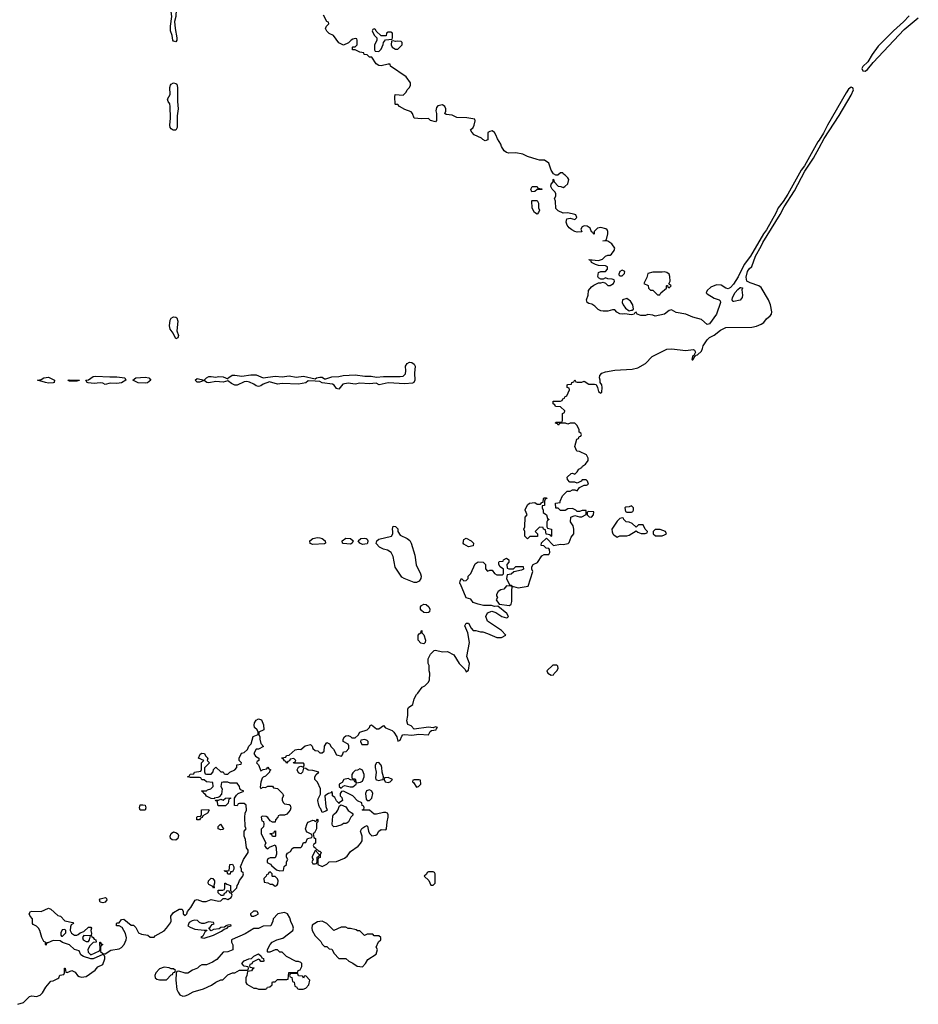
# Model space of a CAD drawing. Header units: inches. Extents: x 2221774 to 2440637, y 201306 to 357559.
# Tile 232 of 245: x 2373227 to 2380840, y 324445 to 332784. Entities that reach past the tile are written whole.
import ezdxf

# ---------------------------------------------------------------- set-up
doc = ezdxf.new("R2010")
doc.units = ezdxf.units.IN
doc.header["$MEASUREMENT"] = 0
for name, color, linetype in [('C3372', 7, 'Continuous'), ('C3373', 7, 'Continuous'), ('C3383', 7, 'Continuous')]:
    doc.layers.add(name, color=color, linetype=linetype)

msp = doc.modelspace()

# ---------------------------------------------------------------- linework, layer by layer
at = {"layer": 'C3372', "color": 5, "elevation": 20}
msp.add_lwpolyline([(2373210, 324444.7), (2373259, 324461), (2373310, 324511), (2373330, 324516), (2373370, 324511), (2373399, 324521), (2373419.3, 324540.7), (2373449.4, 324590.6), (2373490, 324642), (2373510, 324644.7), (2373550, 324662), (2373558, 324670), (2373567.3, 324692.7), (2373602, 324698), (2373606, 324710), (2373606, 324750), (2373612, 324750), (2373618, 324718), (2373630, 324714), (2373670, 324732), (2373698, 324718), (2373718, 324690), (2373730, 324681), (2373750, 324674.8), (2373790, 324678.8), (2373866.6, 324733.4), (2373890, 324762), (2373930, 324782), (2373948.7, 324830), (2373948, 324848), (2373942, 324862), (2373930, 324866), (2373850, 324828.7), (2373830, 324829), (2373768.4, 324848.4), (2373744, 324864), (2373730, 324898), (2373690, 324908), (2373650, 324948.7), (2373590, 324969), (2373570, 324982), (2373510, 324984), (2373466, 324966), (2373454, 324966), (2373450, 324946), (2373446, 324950), (2373446, 324970), (2373430, 324978), (2373415.3, 325010), (2373397.2, 325070), (2373385.2, 325090), (2373370, 325105.2), (2373340.2, 325120.2), (2373335.3, 325130), (2373334, 325170), (2373315.3, 325190), (2373308, 325210), (2373318, 325230), (2373330, 325234), (2373408.9, 325231.1), (2373470, 325258), (2373490, 325251), (2373550, 325198), (2373572, 325190), (2373610, 325151.3), (2373678, 325138), (2373682, 325130), (2373663.5, 325116.5), (2373658, 325102), (2373654.8, 325070), (2373667.1, 325047.1), (2373690, 325031), (2373710, 325031.3), (2373723.1, 325036.9), (2373738, 325050), (2373770, 325062), (2373810, 325098), (2373830, 325098), (2373836, 325090), (2373830.8, 325070), (2373834.4, 325045.6), (2373831.3, 325030), (2373838, 325018), (2373850, 325011.3), (2373856.9, 324996.9), (2373871.3, 324990), (2373874, 324970), (2373850, 324968), (2373821.4, 324938.6), (2373804.7, 324910), (2373806, 324886), (2373830, 324864.7), (2373902, 324898), (2373907.3, 324912.7), (2373906, 324970), (2373910, 324971.3), (2373918, 324958), (2373931.3, 324950), (2373918, 324942), (2373912.7, 324927.3), (2373912.7, 324892.7), (2373930, 324874), (2373950, 324872), (2373998, 324902), (2374070, 324914.8), (2374090, 324926), (2374112.7, 324950), (2374129.5, 324990), (2374131.9, 325008.1), (2374123.7, 325043.7), (2374094.6, 325094.6), (2374070, 325108.7), (2374046, 325110), (2374046, 325130), (2374050, 325134), (2374070, 325134), (2374090, 325162), (2374110, 325164.7), (2374170, 325114), (2374190, 325114), (2374210, 325094), (2374234, 325050), (2374259.6, 325039.6), (2374311.1, 325031.1), (2374332.7, 325012.7), (2374367.3, 325012.7), (2374375.3, 325024.7), (2374450, 325066), (2374471.6, 325088.4), (2374504.7, 325135.3), (2374509, 325150), (2374506, 325190), (2374530, 325221), (2374578, 325250), (2374602, 325250), (2374612, 325230), (2374612, 325210), (2374630, 325198), (2374642, 325210), (2374648, 325230), (2374676.2, 325263.8), (2374714, 325326), (2374730, 325332), (2374775.9, 325315.9), (2374806, 325314), (2374850, 325331), (2374910, 325318), (2374930, 325322), (2374950, 325342), (2374970, 325342), (2374990, 325331.3), (2375018, 325350), (2375026, 325370), (2375022, 325382), (2375006, 325390), (2375002, 325402), (2374990, 325406), (2374978, 325402), (2374974, 325390), (2374958, 325382), (2374952.7, 325367.3), (2374932.7, 325367.3), (2374909.1, 325389.1), (2374908, 325410), (2374947.3, 325412.7), (2374962, 325418), (2374966, 325430), (2374966, 325470), (2374970, 325472), (2374982, 325462), (2375014, 325450), (2375014, 325410), (2375018, 325398), (2375030, 325394), (2375066, 325430), (2375068, 325450), (2375078, 325462), (2375090, 325492), (2375118, 325530), (2375122, 325550), (2375119, 325559), (2375106, 325570), (2375106, 325590), (2375098, 325610), (2375124, 325670), (2375162, 325730), (2375162, 325750), (2375149, 325770), (2375140.4, 325840.4), (2375128.7, 325870), (2375128, 325912), (2375146, 325930), (2375138, 325950), (2375135.3, 326030), (2375136.4, 326063.6), (2375148, 326090), (2375146, 326130), (2375130, 326146), (2375090, 326146), (2375078, 326142), (2375070, 326126), (2375047.3, 326127.3), (2375046, 326190), (2375063.1, 326216.9), (2375078, 326230), (2375126, 326250), (2375101.2, 326261.2), (2375092.9, 326272.9), (2375089, 326290), (2375070, 326318), (2375010, 326318), (2374990, 326326), (2374950, 326326), (2374938, 326322), (2374932.7, 326307.3), (2374932, 326290), (2374942, 326270), (2374935.3, 326224.7), (2374918, 326202), (2374904.7, 326195.3), (2374874, 326190), (2374874, 326186), (2374848.4, 326188.4), (2374810, 326208.7), (2374802, 326222), (2374786, 326230), (2374782, 326242), (2374766, 326250), (2374770, 326254), (2374810, 326254), (2374818, 326262), (2374846, 326270), (2374866, 326290), (2374862, 326322), (2374808.4, 326328.4), (2374790, 326346), (2374770, 326346), (2374762, 326362), (2374750, 326366), (2374670, 326366), (2374648, 326370), (2374662, 326378), (2374670, 326394), (2374702, 326398), (2374708.4, 326411.6), (2374762, 326418), (2374767.3, 326432.7), (2374768, 326490), (2374786, 326510), (2374742, 326530), (2374756.4, 326563.6), (2374769.3, 326570.7), (2374791.3, 326570), (2374802, 326550), (2374822, 326530), (2374814, 326510), (2374834, 326490), (2374792.7, 326447.3), (2374792.7, 326412.7), (2374798, 326398), (2374810, 326394), (2374850, 326394), (2374867.3, 326412.7), (2374870, 326434), (2374890, 326452), (2374930, 326414), (2374950, 326414), (2374958, 326398), (2374970, 326394), (2374990, 326394), (2375006, 326410), (2375048.4, 326431.6), (2375066, 326450), (2375067.3, 326472.7), (2375102, 326478), (2375106, 326490), (2375086, 326510), (2375086, 326530), (2375100.2, 326559.8), (2375110, 326572), (2375130, 326578), (2375158, 326602), (2375168, 326630), (2375188.9, 326651.1), (2375206, 326714), (2375246, 326730), (2375246, 326750), (2375238, 326770), (2375215.3, 326790), (2375213.2, 326810), (2375217.2, 326830), (2375229, 326850), (2375250, 326862.8), (2375274.8, 326854.8), (2375291.1, 326811.1), (2375294, 326770), (2375254, 326750), (2375252, 326730), (2375262, 326710), (2375261, 326690), (2375270, 326654), (2375292, 326628), (2375250, 326606), (2375230, 326606), (2375211.3, 326570), (2375225.4, 326545.4), (2375252, 326530), (2375252, 326510), (2375238, 326502), (2375234, 326490), (2375250, 326474), (2375270, 326422), (2375290, 326434), (2375322, 326438), (2375330, 326454), (2375338, 326438), (2375354, 326430), (2375342, 326418), (2375342, 326410), (2375310, 326378), (2375290, 326368.7), (2375281.4, 326358.6), (2375270, 326326), (2375264.5, 326284.5), (2375270, 326272), (2375290, 326284.7), (2375310, 326282), (2375330, 326292), (2375370, 326292), (2375378, 326278), (2375410, 326272), (2375454, 326230), (2375459.6, 326219.6), (2375462, 326210), (2375452, 326190), (2375452, 326170), (2375462, 326150), (2375470, 326142), (2375510, 326138), (2375518, 326130), (2375524.7, 326110), (2375518, 326090), (2375490, 326055.3), (2375470, 326046), (2375430, 326046), (2375418, 326042), (2375414, 326030), (2375392.7, 326007.3), (2375390, 325986), (2375370, 325986), (2375350, 325998), (2375330, 326026), (2375316.4, 326036.4), (2375282, 326038), (2375274, 326030), (2375278, 325998), (2375292.7, 325992.7), (2375294, 325970), (2375291.6, 325948.4), (2375272.7, 325927.3), (2375272, 325890), (2375312, 325810), (2375302, 325790), (2375303.6, 325783.6), (2375314, 325770), (2375330, 325762), (2375344, 325776), (2375390, 325794), (2375401, 325770), (2375403.6, 325716.4), (2375394, 325690), (2375390, 325686), (2375350, 325686), (2375330, 325678), (2375323.6, 325663.6), (2375324.7, 325644.7), (2375351.3, 325631.3), (2375359.6, 325619.6), (2375403.6, 325583.6), (2375430, 325574), (2375462, 325578), (2375468.4, 325611.6), (2375486, 325630), (2375486, 325650), (2375498, 325670), (2375486, 325690), (2375486, 325710), (2375496.4, 325723.6), (2375520.4, 325739.6), (2375536.4, 325763.6), (2375550, 325774), (2375610, 325774), (2375618, 325782), (2375630, 325814), (2375650, 325814), (2375666, 325850), (2375702, 325858), (2375706, 325870), (2375702, 325882), (2375662, 325902), (2375652.9, 325912.9), (2375649.3, 325930), (2375662.9, 325977.1), (2375670, 325986), (2375710, 326004.7), (2375722, 326002), (2375730, 325994), (2375742, 325998), (2375750, 326012), (2375754, 326010), (2375754, 325990), (2375742, 325978), (2375742, 325930), (2375723.6, 325896.4), (2375714, 325890), (2375718, 325858), (2375732, 325850), (2375731.6, 325808.4), (2375718, 325802), (2375714, 325790), (2375718, 325778), (2375734, 325770), (2375738, 325758), (2375750, 325754), (2375762, 325742), (2375770, 325742), (2375782, 325730), (2375772, 325710), (2375772, 325688), (2375758, 325682), (2375754, 325670), (2375754, 325630), (2375790, 325612), (2375830, 325632), (2375850, 325652), (2375910, 325654.9), (2375977.5, 325682.5), (2376000.9, 325699.1), (2376030, 325738.8), (2376095.1, 325784.9), (2376114.5, 325805.5), (2376129.2, 325830), (2376129.3, 325870), (2376115.3, 325910), (2376125.6, 325934.4), (2376150, 325951.3), (2376170, 325958), (2376174.8, 325954.8), (2376181, 325910), (2376190.8, 325890), (2376210, 325870.8), (2376244, 325876), (2376255.3, 325884.7), (2376270, 325912), (2376290, 325924.7), (2376330, 325922), (2376335.3, 325930), (2376339.3, 325990), (2376349.2, 326030), (2376349, 326050), (2376343.1, 326063.1), (2376329.2, 326069.2), (2376310, 326069.3), (2376250, 326055.3), (2376230, 326055.3), (2376190, 326088), (2376130, 326088), (2376128.4, 326091.6), (2376142, 326098), (2376146, 326110), (2376142, 326122), (2376128.4, 326128.4), (2376126, 326150), (2376090, 326168.7), (2376048, 326210), (2375970, 326248.7), (2375952, 326248), (2375942, 326230), (2375942, 326210), (2375955.3, 326195.3), (2375962, 326170), (2375934, 326150), (2375934, 326146), (2375910, 326168), (2375897.2, 326197.2), (2375878, 326210), (2375878, 326230), (2375870, 326246), (2375863.6, 326236.4), (2375842, 326230), (2375812, 326210), (2375819.6, 326119.6), (2375832, 326090), (2375819.6, 326080.4), (2375788.7, 326068.7), (2375779, 326099), (2375770, 326108), (2375761.2, 326130), (2375754, 326170), (2375755.3, 326184.7), (2375775.3, 326224.7), (2375774, 326270), (2375750, 326326), (2375726, 326350), (2375726, 326370), (2375738, 326390), (2375762, 326410), (2375710, 326425.2), (2375670, 326428.7), (2375650, 326442), (2375630, 326446), (2375622, 326410), (2375610, 326398), (2375600.4, 326400.4), (2375590, 326406), (2375578, 326430), (2375588, 326452), (2375600.4, 326459.6), (2375610, 326462), (2375630, 326454), (2375638, 326470), (2375638, 326478), (2375630, 326486), (2375550, 326486), (2375547.3, 326492.7), (2375562, 326498), (2375566, 326510), (2375550, 326526), (2375518, 326522), (2375512.7, 326507.3), (2375498, 326502), (2375490, 326486), (2375482, 326502), (2375470, 326506), (2375462, 326522), (2375450, 326526), (2375447.3, 326532.7), (2375482, 326538), (2375488.4, 326551.6), (2375510, 326554), (2375561.2, 326598.8), (2375590, 326604.7), (2375610, 326602), (2375645.2, 326634.8), (2375690, 326644.7), (2375704.7, 326630), (2375711.6, 326611.6), (2375730, 326594), (2375751.6, 326591.6), (2375770, 326574), (2375790, 326574), (2375806, 326590), (2375808.4, 326631.6), (2375830, 326662), (2375852, 326650), (2375865.4, 326625.4), (2375885.4, 326605.4), (2375910, 326558), (2375952.9, 326547.1), (2375962, 326558), (2375970, 326582), (2375993.6, 326586.4), (2376015.3, 326610), (2376014.6, 326634.6), (2376008.4, 326648.4), (2375966, 326670), (2375968, 326690), (2375978, 326710), (2375990, 326718), (2376010, 326722), (2376030, 326714), (2376042, 326702), (2376070, 326702), (2376094.6, 326725.4), (2376108.7, 326750), (2376169.6, 326770.4), (2376189.2, 326790), (2376195.3, 326804.7), (2376208.4, 326811.6), (2376250, 326778.8), (2376270, 326778.8), (2376310, 326804.7), (2376325.2, 326785.2), (2376382.8, 326762.8), (2376398, 326750), (2376421, 326710), (2376430, 326674), (2376450, 326682), (2376464.7, 326715.3), (2376474, 326726), (2376488.9, 326731.1), (2376550, 326724), (2376608.7, 326731.3), (2376690, 326726), (2376705.6, 326754.4), (2376716.5, 326763.5), (2376755.3, 326770), (2376758, 326782), (2376766, 326790), (2376750, 326795.3), (2376730, 326786), (2376690, 326792.7), (2376570, 326775.3), (2376543.1, 326803.1), (2376515.3, 326815.3), (2376506.3, 326846.3), (2376515.6, 326890), (2376514.8, 326945.2), (2376520.1, 326959.9), (2376556.6, 326983.4), (2376568.4, 327031.6), (2376588, 327070), (2376600.4, 327079.6), (2376638, 327130), (2376658, 327142), (2376688, 327170), (2376698, 327190), (2376702, 327250), (2376695.3, 327270), (2376694.6, 327314.6), (2376688, 327330), (2376688, 327370), (2376706, 327410), (2376738, 327442), (2376750, 327444.7), (2376810, 327431.3), (2376851.6, 327431.6), (2376904.7, 327404.7), (2376951.3, 327330), (2377001, 327281), (2377010, 327262), (2377030, 327274), (2377037.2, 327330), (2377016, 327390), (2377037.2, 327510), (2377024, 327590), (2376998, 327650), (2377010, 327674), (2377030, 327674), (2377052, 327630), (2377070, 327612), (2377091.1, 327611.1), (2377130, 327598), (2377150, 327598), (2377190, 327586), (2377270, 327551), (2377308.4, 327551.6), (2377346, 327570), (2377309, 327610), (2377189.5, 327689.5), (2377175.1, 327730), (2377190, 327761), (2377225.6, 327774.4), (2377262, 327762), (2377311.3, 327730), (2377350, 327718.8), (2377359.3, 327720.7), (2377368.7, 327730), (2377355.1, 327755.1), (2377278, 327818), (2377250, 327815.3), (2377223.1, 327823.1), (2377156.9, 327823.1), (2377110, 327834), (2377070, 327849), (2377050, 327875.3), (2377010, 327888), (2376962.7, 328002.7), (2376955.3, 328010), (2376958, 328030), (2376970, 328052), (2376990, 328032), (2377010, 328034), (2377026, 328050), (2377026, 328070), (2377050, 328094), (2377084.7, 328175.3), (2377110, 328192), (2377154, 328190), (2377172, 328170), (2377172.7, 328132.7), (2377190, 328114), (2377210, 328122), (2377230, 328122), (2377250, 328094), (2377270, 328082), (2377318, 328082), (2377326, 328090), (2377326, 328130), (2377298, 328150), (2377286, 328170), (2377286, 328190), (2377290, 328194), (2377322, 328198), (2377326, 328210), (2377350, 328222), (2377372, 328210), (2377371.6, 328188.4), (2377354, 328170), (2377358, 328138), (2377370, 328134), (2377410, 328134), (2377430, 328152), (2377492.7, 328152.7), (2377494, 328130), (2377479.6, 328120.4), (2377412, 328108), (2377390, 328088), (2377358, 328082), (2377352, 328050), (2377378, 327998), (2377390, 327994), (2377398, 327982), (2377387.3, 327987.3), (2377350, 327988), (2377330, 327962), (2377303.6, 327956.4), (2377279.6, 327940.4), (2377265.4, 327914.6), (2377265.4, 327905.4), (2377274, 327890), (2377264.7, 327870), (2377290, 327834), (2377376.4, 327823.6), (2377390, 327834), (2377396.4, 327856.4), (2377395.3, 327950), (2377400.4, 327979.6), (2377410, 327982), (2377450, 327971.3), (2377534.6, 327985.4), (2377575.3, 328110), (2377566, 328130), (2377566, 328150), (2377578, 328170), (2377614, 328186), (2377650, 328242), (2377670, 328254), (2377710, 328254), (2377718, 328270), (2377716.4, 328296.4), (2377710, 328306), (2377687.3, 328307.3), (2377667.3, 328327.3), (2377646, 328330), (2377648, 328352), (2377690, 328394), (2377750, 328332), (2377810, 328341), (2377830, 328338), (2377872.7, 328347.3), (2377882.7, 328357.3), (2377900.2, 328399.8), (2377922, 328430), (2377922, 328470), (2377916.4, 328496.4), (2377894, 328530), (2377895.3, 328570), (2377930, 328586), (2377970, 328574), (2377990, 328574), (2378027.3, 328592.7), (2378026, 328626), (2377992.7, 328627.3), (2377970, 328618), (2377950, 328618), (2377938, 328630), (2377910, 328644), (2377870, 328642), (2377848.4, 328628.4), (2377810, 328628), (2377790, 328646), (2377768, 328648), (2377766, 328690), (2377806, 328694), (2377806, 328706), (2377826, 328750), (2377866, 328790), (2377890, 328792), (2377910, 328802), (2377930, 328802), (2377950, 328794), (2377970, 328822), (2378010, 328842), (2378030, 328842), (2378046, 328850), (2378036.4, 328876.4), (2378027.3, 328887.3), (2377992.7, 328887.3), (2377983.6, 328876.4), (2377950, 328858), (2377930, 328866), (2377888.4, 328868.4), (2377868.4, 328888.4), (2377866, 328910), (2377900.4, 328939.6), (2377910, 328942), (2377930, 328934), (2377950, 328954), (2377963.1, 328976.9), (2377988.4, 328991.6), (2377996.4, 329003.6), (2378020.4, 329019.6), (2378042, 329050), (2378042, 329070), (2378030, 329098), (2377970, 329128), (2377948, 329130), (2377928.9, 329168.9), (2377948.4, 329231.6), (2377962, 329238), (2377967.3, 329252.7), (2377982, 329258), (2377986, 329270), (2377982, 329282), (2377966, 329290), (2377966, 329310), (2377950, 329346), (2377930, 329366), (2377890, 329366), (2377870, 329358), (2377850, 329366), (2377810, 329366), (2377798, 329362), (2377790, 329348.7), (2377782, 329362), (2377767.3, 329367.3), (2377770, 329374), (2377810, 329374), (2377822, 329378), (2377826, 329390), (2377826, 329450), (2377842, 329458), (2377846, 329470), (2377810, 329506), (2377767.3, 329507.3), (2377762, 329522), (2377746, 329530), (2377747.3, 329552.7), (2377810, 329554), (2377822, 329558), (2377827.3, 329572.7), (2377842, 329578), (2377846, 329590), (2377862, 329598), (2377886, 329650), (2377882, 329662), (2377866, 329670), (2377866, 329690), (2377870, 329694), (2377902, 329698), (2377906, 329710), (2377922, 329718), (2377930, 329734), (2377938, 329718), (2377950, 329714), (2377990, 329714), (2378010, 329722), (2378050, 329698), (2378098, 329698), (2378110, 329694), (2378122, 329670), (2378130, 329634), (2378150, 329622), (2378158, 329630), (2378162, 329670), (2378158, 329690), (2378146, 329710), (2378146, 329730), (2378138, 329750), (2378142, 329770), (2378158, 329790), (2378190, 329802.8), (2378270, 329816.3), (2378415.5, 329824.5), (2378464.8, 329835.2), (2378527.5, 329872.5), (2378585.2, 329930), (2378710, 329993.4), (2378750, 329996.3), (2378870, 329982), (2378934, 329990), (2378944.7, 329984.7), (2378952, 329968), (2378939.6, 329940.4), (2378930, 329938), (2378926, 329930), (2378922, 329910), (2378923.6, 329903.6), (2378930, 329902), (2378946, 329930), (2378942, 329938), (2378950, 329934), (2378958, 329942), (2378970, 329944.7), (2379003.1, 329976.9), (2379010.8, 330000)], dxfattribs=at)
for points in [[(2376490, 329699.7), (2376350, 329707.1), (2376272.5, 329692.5), (2376246.8, 329706.8), (2376190, 329699.7), (2376110, 329704.2), (2376070, 329698), (2376010, 329705.4), (2375964.2, 329695.8), (2375930, 329654.5), (2375910, 329661.6), (2375890, 329687.3), (2375876, 329696), (2375790, 329707.8), (2375770, 329719.3), (2375730, 329722.7), (2375670, 329724), (2375651.6, 329708.5), (2375590, 329697.6), (2375450, 329702.4), (2375410, 329696.9), (2375342.8, 329717.2), (2375290, 329698), (2375270, 329682.9), (2375250, 329676.2), (2375230, 329682), (2375210, 329698), (2375174.2, 329714.2), (2375150, 329719.3), (2375130, 329716), (2375070, 329689.5), (2375050, 329689.5), (2375021.7, 329701.7), (2374990, 329724), (2374950, 329715.1), (2374890, 329719.6), (2374828.1, 329708.1), (2374812, 329712), (2374790, 329728.7), (2374750, 329715.3), (2374730, 329714), (2374714, 329730), (2374730, 329746), (2374790, 329730.8), (2374808.5, 329751.5), (2374830, 329762), (2374850, 329763.1), (2374890, 329757.1), (2374910, 329761.6), (2374950, 329759.3), (2374990, 329742), (2374993.2, 329750), (2375014.9, 329765.1), (2375028.1, 329771.9), (2375050, 329774.4), (2375110, 329764.9), (2375184.8, 329775.2), (2375230, 329776.3), (2375290, 329750.6), (2375390, 329765.3), (2375450, 329760.3), (2375510, 329768.5), (2375570, 329755.8), (2375630, 329764.4), (2375730, 329741), (2375742, 329750), (2375770, 329757.1), (2375790, 329756.4), (2375810, 329741), (2375821.4, 329741.4), (2375870, 329758.7), (2375930, 329762.4), (2375966, 329770), (2376070, 329776), (2376150, 329764.4), (2376205.1, 329765.1), (2376250, 329755.5), (2376310, 329763.1), (2376450, 329760.8), (2376474.5, 329765.5), (2376496.1, 329783.9), (2376499.2, 329810), (2376494.3, 329850), (2376510, 329872.4), (2376530, 329882.6), (2376550, 329880.3), (2376567.7, 329867.7), (2376577.6, 329850), (2376570.4, 329790), (2376573.4, 329730), (2376566, 329710), (2376554.6, 329705.4)], [(2373470, 329706), (2373446, 329710), (2373378, 329730), (2373410, 329737.3), (2373430, 329750.4), (2373470, 329755.3), (2373520.7, 329730), (2373518, 329710), (2373510, 329707.6)], [(2373990, 329758.4), (2374050, 329760.3), (2374118, 329750), (2374126, 329730), (2374090, 329708.3), (2374050, 329703.5), (2373994.6, 329705.4), (2373950, 329694), (2373930, 329706.6), (2373910, 329709.6), (2373858.7, 329701.3), (2373807.7, 329707.7), (2373798, 329710), (2373786, 329730), (2373810, 329734), (2373850, 329762.4), (2373870, 329766)], [(2374290, 329706.3), (2374230, 329709.6), (2374184, 329730), (2374209.7, 329750.3), (2374290, 329757), (2374321, 329750), (2374338.8, 329730), (2374310, 329709.6)], [(2373650, 329721.2), (2373635.3, 329730), (2373650, 329734.9), (2373734, 329730), (2373730, 329729), (2373710, 329722)], [(2377727.3, 328407.3), (2377722, 328422), (2377687.3, 328427.3), (2377682, 328462), (2377666, 328470), (2377662, 328482), (2377630, 328486), (2377594, 328450), (2377614, 328430), (2377612.7, 328407.3), (2377550, 328406), (2377530, 328388), (2377506, 328410), (2377506, 328450), (2377498, 328470), (2377506, 328490), (2377508.9, 328571.1), (2377526, 328590), (2377508.7, 328628.7), (2377510, 328634), (2377530, 328674), (2377546, 328690), (2377590, 328694), (2377610, 328682), (2377638, 328682), (2377650, 328694), (2377662, 328698), (2377666, 328730), (2377670, 328734), (2377690, 328734), (2377692, 328730), (2377678, 328722), (2377672.7, 328707.3), (2377672, 328670), (2377654, 328666), (2377652, 328650), (2377662, 328630), (2377662, 328610), (2377691.1, 328591.1), (2377698, 328558), (2377714, 328550), (2377698, 328542), (2377694, 328530), (2377694, 328490), (2377698, 328478), (2377732, 328470), (2377732, 328410)], [(2378410, 328666), (2378390, 328658), (2378363.6, 328656.4), (2378354, 328650), (2378358, 328618), (2378370, 328614), (2378410, 328614), (2378422, 328618), (2378426, 328630), (2378426, 328650)], [(2378042, 328618), (2378034, 328610), (2378034, 328590), (2378052, 328572), (2378070, 328571.3), (2378088.7, 328590), (2378090, 328615.3)], [(2376570, 328017.2), (2376484, 328050), (2376463.1, 328063.1), (2376407.5, 328147.5), (2376390, 328238), (2376373.2, 328270), (2376342, 328290), (2376310, 328299.3), (2376276.6, 328316.6), (2376247.6, 328347.6), (2376252.3, 328370), (2376270, 328385.5), (2376376, 328410), (2376387, 328430), (2376389.4, 328450), (2376385.2, 328470), (2376390, 328494), (2376410.9, 328490.9), (2376431.1, 328471.1), (2376430.8, 328450), (2376450, 328417.3), (2376511, 328390), (2376532.4, 328372.4), (2376544, 328350), (2376575.5, 328250), (2376587.2, 328167.2), (2376623, 328090), (2376628, 328070), (2376624, 328050), (2376610, 328029), (2376590, 328017.2)], [(2378330, 328566), (2378310, 328558), (2378290, 328538), (2378244.7, 328470), (2378245.4, 328445.4), (2378252, 328430), (2378259.6, 328419.6), (2378290, 328402), (2378310, 328411.3), (2378370, 328411.3), (2378390, 328418), (2378450, 328454), (2378463.6, 328443.6), (2378492.7, 328432.7), (2378527.3, 328432.7), (2378542, 328438), (2378546, 328450), (2378526, 328470), (2378510, 328506), (2378470, 328506), (2378450, 328486), (2378416.4, 328516.4), (2378390, 328528), (2378366, 328530), (2378346, 328550), (2378342, 328562)], [(2378652.7, 328467.3), (2378610, 328466), (2378594, 328450), (2378594, 328430), (2378612.7, 328412.7), (2378670, 328412), (2378690, 328422), (2378706, 328430), (2378698, 328450)], [(2375710, 328339.3), (2375687.2, 328347.2), (2375685.2, 328370), (2375710, 328390.7), (2375750, 328399.1), (2375770, 328396.3), (2375790.5, 328390.5), (2375816, 328370), (2375818, 328350), (2375810, 328344)], [(2376030, 328342.7), (2375967.5, 328347.5), (2375962, 328350), (2375959, 328370), (2375990, 328393), (2376030, 328390.8), (2376051.3, 328370), (2376044.7, 328350)], [(2376130, 328339.5), (2376108.7, 328350), (2376094, 328370), (2376118, 328390), (2376150, 328393), (2376162, 328390), (2376170, 328384.7), (2376177.3, 328370), (2376174.8, 328350), (2376170, 328345.2)], [(2377030, 328319), (2376990, 328342), (2376985.2, 328350), (2376990, 328382), (2377010, 328392), (2377050.9, 328370.9), (2377072, 328350), (2377070, 328328)], [(2376670, 327759.3), (2376650, 327763.7), (2376630, 327779.3), (2376622, 327790), (2376622, 327810), (2376630, 327822.8), (2376650, 327834), (2376670, 327830.7), (2376692.5, 327812.5), (2376702.8, 327790), (2376698, 327770), (2376690, 327764)], [(2376650, 327498), (2376624.7, 327504.7), (2376602, 327530), (2376602, 327570), (2376610, 327582), (2376626, 327590), (2376630, 327612), (2376634, 327610), (2376634, 327590), (2376650, 327574), (2376664.7, 327530), (2376662, 327510)], [(2377776.4, 327316.4), (2377743.6, 327316.4), (2377694, 327270), (2377702, 327250), (2377730, 327232), (2377750, 327234), (2377754, 327246), (2377778, 327270), (2377788, 327290), (2377787.3, 327307.3)], [(2376150, 326688), (2376118, 326682), (2376114, 326670), (2376126.4, 326646.4), (2376170, 326644.7), (2376178, 326650), (2376178, 326670), (2376170, 326678)], [(2376270, 326494), (2376250, 326489), (2376237.3, 326470), (2376237.3, 326450), (2376246.8, 326410), (2376242, 326362), (2376244.7, 326350), (2376250, 326346.8), (2376270, 326341), (2376290, 326344.7), (2376306, 326350), (2376308, 326370), (2376298, 326410), (2376295.3, 326450), (2376289, 326470)], [(2376110, 326438), (2376090, 326428), (2376070, 326426), (2376050, 326406), (2376042, 326390), (2376042, 326362), (2376050, 326354), (2376070, 326354), (2376078, 326322), (2376066, 326330), (2376062, 326342), (2376030, 326346), (2376010, 326358), (2375974, 326350), (2375958, 326322), (2375934, 326310), (2375934, 326290), (2375950, 326274), (2375967.3, 326292.7), (2375982, 326298), (2376026.4, 326286.4), (2376050, 326286), (2376078, 326310), (2376080.4, 326319.6), (2376114.6, 326325.4), (2376130, 326334), (2376144, 326370), (2376144, 326390), (2376130, 326428)], [(2376350, 326366), (2376318, 326362), (2376314, 326350), (2376322, 326330), (2376350, 326322), (2376366, 326330), (2376386, 326350)], [(2376610, 326346), (2376570, 326346), (2376558, 326342), (2376554, 326330), (2376563.6, 326323.6), (2376590, 326284.7), (2376606, 326290), (2376626, 326310), (2376622, 326342)], [(2376190, 326260.7), (2376166, 326254), (2376158, 326230), (2376162, 326182), (2376171.1, 326171.1), (2376190, 326170.8), (2376210, 326191.3), (2376219.6, 326230), (2376210, 326249.2)], [(2374910, 326126), (2374906, 326130), (2374902, 326162), (2374887.3, 326167.3), (2374886, 326174), (2374910, 326174), (2374930, 326182), (2374950, 326174), (2374970, 326192), (2375012.7, 326192.7), (2375012.7, 326187.3), (2374998, 326182), (2374992.7, 326147.3), (2374970, 326126)], [(2374290, 326089.3), (2374248.7, 326090), (2374242, 326110), (2374246.8, 326133.2), (2374270, 326134.8), (2374290.8, 326130), (2374294.8, 326110)], [(2374750, 326006), (2374727.3, 326007.3), (2374727.3, 326027.3), (2374730, 326034), (2374762, 326038), (2374767.3, 326052.7), (2374768, 326092), (2374830, 326094), (2374832, 326090), (2374816.9, 326063.1), (2374778, 326042), (2374772.7, 326027.3), (2374758, 326022)], [(2375888.9, 325948.9), (2375878, 325958), (2375875.3, 325970), (2375880.9, 326039.1), (2375886.6, 326053.4), (2375910, 326071), (2375922.7, 326090), (2375935.3, 326124.7), (2375950, 326134), (2375990, 326116), (2376010, 326086.8), (2376043.6, 326063.6), (2376052, 326050), (2376031, 326029), (2376012, 325990), (2375999.8, 325980.2), (2375990, 325975.3), (2375970, 325975.3), (2375956.3, 325963.7), (2375910, 325949.3)], [(2374550, 325835.1), (2374518.9, 325838.9), (2374503.7, 325850), (2374500.9, 325870), (2374509.5, 325890.5), (2374530, 325904.9), (2374556.7, 325896.7), (2374567.7, 325887.7), (2374573.7, 325873.7), (2374567.3, 325850)], [(2374930, 325922), (2374908.7, 325930), (2374908.4, 325951.6), (2374928.4, 325971.6), (2374954, 325930), (2374950, 325926)], [(2375370, 325866), (2375362, 325882), (2375350, 325886), (2375348.4, 325891.6), (2375382, 325898), (2375386, 325910), (2375392.7, 325912.7), (2375394, 325870), (2375390, 325866)], [(2375730, 325746), (2375705.4, 325694.6), (2375705.4, 325685.4), (2375714, 325670), (2375702, 325650), (2375710, 325634), (2375730, 325634), (2375742, 325638), (2375746, 325650), (2375746, 325690), (2375762, 325698), (2375766, 325710), (2375746, 325730), (2375742, 325742)], [(2374990, 325546), (2374986, 325566), (2374966, 325570), (2374962, 325578), (2374970, 325574), (2375002, 325578), (2375008, 325630), (2375030, 325632), (2375042, 325610), (2375042, 325590), (2375030, 325568), (2375014, 325566), (2375010, 325548)], [(2374870, 325428), (2374862, 325442), (2374830, 325458), (2374824, 325470), (2374825.2, 325490), (2374850, 325514), (2374862, 325510), (2374878, 325490), (2374878, 325470), (2374871.3, 325450), (2374874, 325430)], [(2375350, 325566), (2375338, 325562), (2375332.7, 325547.3), (2375318, 325542), (2375314, 325530), (2375294, 325510), (2375298, 325478), (2375330, 325474), (2375350, 325462), (2375370, 325462), (2375390, 325444.7), (2375406, 325450), (2375414.6, 325465.4), (2375415.3, 325490), (2375410, 325506), (2375390, 325526), (2375370, 325526), (2375366, 325530), (2375366, 325550)], [(2376730, 325566), (2376690, 325566), (2376678, 325562), (2376672.7, 325547.3), (2376654, 325530), (2376692.7, 325492.7), (2376710, 325454), (2376730, 325454), (2376746, 325470), (2376746, 325550), (2376742, 325562)], [(2373930, 325304), (2373910, 325309), (2373902, 325330), (2373910, 325338), (2373954, 325350), (2373962, 325342), (2373964.7, 325330), (2373950, 325309.2)], [(2375470, 325222), (2375414, 325210), (2375374, 325170), (2375371.6, 325148.4), (2375354, 325110), (2375290, 325106), (2375250, 325088), (2375210, 325088), (2375138, 325042), (2375026, 324994), (2375022, 324990), (2375022, 324970), (2375032.7, 324947.3), (2375032.7, 324907.3), (2374991.6, 324888.4), (2374950, 324886), (2374896.9, 324823.1), (2374859.6, 324800.4), (2374810, 324778), (2374770, 324778), (2374750, 324768), (2374732, 324750), (2374690, 324734), (2374650, 324709.2), (2374629.3, 324709.3), (2374574, 324726), (2374558, 324722), (2374552, 324708), (2374550.7, 324650), (2374559.1, 324570), (2374568.1, 324548.1), (2374584.7, 324524.7), (2374610, 324514), (2374630, 324516.3), (2374650, 324524.9), (2374695.3, 324550), (2374783.7, 324576.3), (2374853.2, 324606.8), (2374890, 324632), (2374930, 324652), (2374947.3, 324652.7), (2374990, 324694), (2375030, 324712), (2375050, 324712), (2375090, 324734), (2375150, 324734), (2375162, 324738), (2375166, 324750), (2375162, 324762), (2375127.3, 324767.3), (2375108.4, 324791.6), (2375130, 324814), (2375168.9, 324831.1), (2375190, 324832), (2375210, 324852), (2375248.9, 324871.1), (2375272.7, 324852.7), (2375278, 324838), (2375292.7, 324832.7), (2375294, 324810), (2375290, 324806), (2375270, 324806), (2375262, 324822), (2375250, 324826), (2375198, 324802), (2375192.7, 324787.3), (2375178, 324782), (2375174, 324770), (2375178, 324758), (2375210, 324754), (2375214, 324750), (2375198, 324742), (2375191.6, 324728.4), (2375158, 324722), (2375152, 324690), (2375142, 324670), (2375142, 324630), (2375150, 324614), (2375210, 324582), (2375230, 324582), (2375250, 324574), (2375310, 324574), (2375322, 324578), (2375326, 324590), (2375347.3, 324592.7), (2375366, 324610), (2375366, 324630), (2375370, 324634), (2375390, 324634), (2375410, 324654), (2375490, 324654), (2375502, 324658), (2375507.3, 324712.7), (2375570, 324714), (2375582, 324718), (2375586, 324730), (2375602, 324738), (2375616.4, 324763.6), (2375618, 324790), (2375610, 324798), (2375590, 324808), (2375570, 324808), (2375486, 324850), (2375450, 324886), (2375430, 324886), (2375410, 324906), (2375390, 324906), (2375347.3, 324887.3), (2375330, 324886), (2375326, 324890), (2375326, 324910), (2375348.4, 324951.6), (2375366, 324970), (2375406, 324990), (2375456.4, 325003.6), (2375542, 325070), (2375548, 325090), (2375542, 325110), (2375525.2, 325145.2), (2375516.5, 325176.5), (2375495.3, 325210)], [(2374710, 325156), (2374687.5, 325152.5), (2374662.8, 325137.2), (2374652, 325110), (2374670, 325098), (2374710, 325082), (2374790, 325071.3), (2374812.7, 325072.7), (2374810, 325066), (2374798, 325062), (2374778.8, 325021.2), (2374762, 325010), (2374790, 325004.9), (2374870, 325031.3), (2374936.5, 325063.5), (2374958, 325082), (2374986, 325090), (2374996.4, 325103.6), (2375018, 325110), (2375016.4, 325116.4), (2374990, 325115.3), (2374974, 325110), (2374974, 325106), (2374962, 325098), (2374930, 325095.3), (2374916, 325084), (2374870, 325078), (2374850, 325068), (2374828, 325090), (2374842, 325098), (2374858, 325122), (2374873.2, 325126.8), (2374870, 325138), (2374830, 325142), (2374790, 325128.7), (2374770, 325128), (2374750, 325138), (2374734.2, 325154.2)], [(2375230, 325233.2), (2375206.8, 325233.2), (2375181, 325210), (2375182, 325202), (2375191.6, 325191.6), (2375210, 325191.3), (2375230, 325200.7), (2375248.7, 325210), (2375238, 325230)], [(2373610, 325078), (2373585.4, 325074.6), (2373574, 325050), (2373574, 325030), (2373582, 325022), (2373590, 325022), (2373618, 325050), (2373618, 325070)], [(2375790, 325148), (2375750, 325142), (2375705.4, 325114.6), (2375701, 325090), (2375706, 325070), (2375730, 325024.7), (2375776.9, 324976.9), (2375790, 324954), (2375810, 324934), (2375830, 324934), (2375850, 324914), (2375872.7, 324912.7), (2375890, 324874), (2375930, 324834), (2375990, 324834), (2376014, 324810), (2376050, 324792), (2376086.4, 324766.4), (2376130, 324762), (2376158, 324790), (2376176.4, 324823.6), (2376248, 324870), (2376258, 324910), (2376248, 324930), (2376267.3, 324972.7), (2376286, 324990), (2376286, 325010), (2376270, 325026), (2376230, 325026), (2376218, 325038), (2376170, 325038), (2376148.4, 325028.4), (2376107.3, 325067.3), (2376090, 325068), (2376076.4, 325076.4), (2376030, 325088), (2376010, 325088), (2375990, 325098), (2375950, 325098), (2375888.4, 325068.4), (2375830, 325128)], [(2373770, 325028), (2373758, 325010), (2373764.7, 324990), (2373790, 324978), (2373810, 324978), (2373819, 324990), (2373826, 325026)], [(2374450, 324759), (2374410, 324744), (2374381, 324710), (2374371, 324690), (2374376, 324670), (2374390, 324658.8), (2374410, 324651), (2374470, 324652), (2374510, 324694), (2374522, 324698), (2374527.3, 324712.7), (2374542, 324718), (2374546, 324730), (2374530, 324746), (2374510, 324746), (2374494.6, 324754.6)], [(2375570, 324706), (2375530, 324706), (2375518, 324702), (2375514, 324690), (2375518, 324678), (2375532.7, 324672.7), (2375538, 324638), (2375552.7, 324632.7), (2375558, 324598), (2375574, 324590), (2375578, 324578), (2375592.7, 324572.7), (2375627.3, 324572.7), (2375650, 324582), (2375675.3, 324610), (2375686, 324650), (2375650, 324686), (2375638, 324682), (2375630, 324666), (2375622, 324682), (2375590, 324686), (2375582, 324702)]]:
    msp.add_lwpolyline(points, close=True, dxfattribs=at)
at = {"layer": 'C3373', "color": 5, "elevation": 20}
for points in [[(2374550, 332596), (2374530, 332602), (2374522.9, 332610), (2374518, 332650), (2374503.6, 332690), (2374503.7, 332730), (2374517.2, 332810), (2374510, 332854), (2374513.2, 332870), (2374530, 332892), (2374546, 332886), (2374552.2, 332870), (2374550.3, 332810), (2374538.8, 332770), (2374543, 332710), (2374559.5, 332630), (2374559.3, 332610)], [(2376230, 332706), (2376218, 332702), (2376214, 332690), (2376230, 332654), (2376254, 332630), (2376251.6, 332608.4), (2376234, 332570), (2376234, 332530), (2376238, 332518), (2376270, 332514), (2376290, 332534), (2376307.3, 332572.7), (2376308.4, 332591.6), (2376327.3, 332612.7), (2376382, 332618), (2376386, 332630), (2376386, 332670), (2376370, 332678), (2376350, 332678), (2376334, 332670), (2376332.7, 332647.3), (2376290, 332646), (2376247.3, 332687.3), (2376242, 332702)], [(2376390, 332606), (2376378, 332602), (2376374, 332570), (2376382, 332550), (2376410, 332534), (2376430, 332534), (2376466, 332570), (2376466, 332590), (2376458, 332598), (2376430, 332602), (2376410, 332598)], [(2374527.3, 331847.3), (2374510, 331858.4), (2374502, 331870), (2374497.7, 331890), (2374503.9, 331950), (2374501.5, 332050), (2374497.7, 332070), (2374484.7, 332090), (2374480.5, 332110), (2374501.8, 332150), (2374498.7, 332210), (2374504.7, 332230), (2374510, 332237.6), (2374530, 332248.7), (2374550, 332244.9), (2374557.5, 332237.5), (2374565, 332210), (2374562.8, 332090), (2374570.2, 332030), (2374561.6, 331970), (2374560.2, 331870), (2374550, 331849.6)], [(2377566, 331326), (2377558, 331350), (2377568.4, 331371.6), (2377610, 331372), (2377618, 331358), (2377651.6, 331351.6), (2377650, 331346), (2377610, 331346), (2377590, 331328)], [(2377610, 331138), (2377588, 331150), (2377568.9, 331188.9), (2377566, 331250), (2377570, 331254), (2377610, 331252), (2377622, 331230), (2377622, 331190), (2377631.3, 331170), (2377622, 331150)], [(2378330, 330662), (2378312, 330650), (2378302, 330630), (2378302, 330622), (2378310, 330614), (2378330, 330614), (2378350, 330634), (2378354, 330650)], [(2378690, 330649), (2378670, 330645.2), (2378590, 330645.2), (2378550, 330634), (2378539.6, 330600.4), (2378514, 330550), (2378552.7, 330532.7), (2378554, 330510), (2378570, 330494), (2378590, 330492), (2378630, 330454), (2378650, 330454), (2378658, 330470), (2378706, 330510), (2378706, 330530), (2378710, 330534), (2378714, 330534), (2378718, 330518), (2378730, 330514), (2378746, 330530), (2378726, 330546), (2378738, 330570), (2378735.3, 330610), (2378728.7, 330630), (2378710, 330644)], [(2379276.4, 330396.4), (2379270, 330398), (2379264, 330410), (2379266, 330430), (2379287.3, 330472.7), (2379310, 330498.8), (2379330, 330516), (2379336.9, 330516.9), (2379350, 330514), (2379351.1, 330511.1), (2379345.4, 330494.6), (2379350.6, 330450), (2379346.8, 330430), (2379330, 330409.3)], [(2378370, 330421.2), (2378334, 330410), (2378332, 330388), (2378338.8, 330370), (2378359.8, 330339.8), (2378390, 330318), (2378410, 330324.7), (2378416.4, 330323.6), (2378428.4, 330331.6), (2378420.9, 330370), (2378400.9, 330400.9)], [(2374550, 330080.9), (2374528.3, 330128.3), (2374501.8, 330161.8), (2374495.4, 330190), (2374500.3, 330239.7), (2374510, 330255.5), (2374530, 330267), (2374550, 330264.4), (2374557.6, 330257.6), (2374566.5, 330230), (2374559.5, 330150), (2374572.7, 330110), (2374566, 330090)]]:
    msp.add_lwpolyline(points, close=True, dxfattribs=at)
for points in [[(2380000, 331764.8), (2379990, 331749.6), (2379874.5, 331545.5), (2379848.4, 331510), (2379733.4, 331306.6), (2379694.7, 331245.3), (2379651.7, 331190), (2379634.3, 331145.7), (2379555.3, 331004.8), (2379527.8, 330970), (2379418.5, 330781.5), (2379365.5, 330710), (2379314.9, 330605.1), (2379275.3, 330544.7), (2379250, 330516), (2379230, 330505.2), (2379210, 330509), (2379170, 330536), (2379130, 330539.3), (2379081.4, 330518.6), (2379052, 330490), (2379042, 330470), (2379050, 330462), (2379110, 330426), (2379154, 330410), (2379162, 330402), (2379164.7, 330390), (2379130.8, 330289.2), (2379070.7, 330209.3), (2379050, 330202), (2379003.7, 330243.7), (2378930, 330264.5), (2378869.5, 330289.5), (2378790, 330302.7), (2378750, 330325.2), (2378730, 330322), (2378690, 330289.4), (2378610, 330274), (2378590, 330282), (2378550, 330288), (2378530, 330279), (2378490, 330279), (2378458, 330290), (2378450, 330306), (2378438, 330302), (2378434, 330290), (2378410, 330285.2), (2378354, 330294), (2378330, 330289.4), (2378310, 330293.2), (2378286.3, 330306.3), (2378270, 330328), (2378250, 330328), (2378210, 330314), (2378170, 330314), (2378150, 330317.2), (2378128.7, 330330), (2378099, 330359), (2378073.2, 330373.2), (2378050, 330379), (2378035.3, 330390), (2378028.7, 330410), (2378042, 330450), (2378045.2, 330490), (2378070, 330521), (2378090, 330536), (2378130, 330554), (2378150, 330554), (2378170, 330562), (2378191.3, 330551.3), (2378210, 330532), (2378230, 330532), (2378258, 330550), (2378266, 330570), (2378262, 330582), (2378247.3, 330587.3), (2378210, 330588), (2378190, 330598), (2378170, 330586), (2378150, 330586), (2378130, 330598), (2378125.2, 330610), (2378130, 330642), (2378150, 330652), (2378190, 330652), (2378208, 330670), (2378206, 330690), (2378190, 330698), (2378130, 330702), (2378106, 330710), (2378070, 330728), (2378066, 330746), (2378054, 330746), (2378048, 330752), (2378130, 330744.7), (2378164, 330756), (2378190, 330782), (2378210, 330791), (2378230, 330791), (2378241.2, 330798.8), (2378262, 330830), (2378268, 330850), (2378244.7, 330884.7), (2378210, 330908.7), (2378166, 330910), (2378187.3, 330912.7), (2378198, 330922), (2378209.2, 330970), (2378209.1, 330989.1), (2378204, 331004), (2378193.2, 331013.2), (2378150, 331024), (2378121, 331019), (2378094, 330990), (2378094, 330970), (2378090, 330966), (2378082, 330982), (2378070, 330986), (2378059, 331019), (2378034.6, 331034.6), (2378010, 331038), (2377991.6, 331028.4), (2377982, 331010), (2377990, 330988), (2377950, 330984), (2377929.2, 330989.2), (2377904.7, 331004.7), (2377882, 331022), (2377864.7, 331044.7), (2377855.3, 331070), (2377862, 331098), (2377890, 331102), (2377930, 331092), (2377948, 331110), (2377938, 331130), (2377930, 331135.3), (2377870, 331148), (2377830, 331146), (2377790, 331166), (2377770, 331186), (2377767.3, 331247.3), (2377758, 331270), (2377768, 331290), (2377768.7, 331310), (2377763.1, 331323.1), (2377738, 331350), (2377726, 331370), (2377728.4, 331391.6), (2377746, 331410), (2377746, 331430), (2377750, 331434), (2377754, 331410), (2377790, 331374), (2377811.6, 331371.6), (2377830, 331362), (2377846, 331370), (2377870, 331394), (2377878, 331430), (2377870, 331446), (2377848.4, 331468.4), (2377835.3, 331475.3), (2377827.3, 331487.3), (2377810, 331488), (2377787.3, 331467.3), (2377770, 331466), (2377750, 331478), (2377728.7, 331510), (2377708.9, 331568.9), (2377672.9, 331592.9), (2377630, 331594), (2377610, 331599), (2377530, 331624), (2377490, 331645.2), (2377430, 331657.2), (2377370, 331653.2), (2377350, 331659), (2377332.7, 331672.7), (2377309.1, 331709.1), (2377302, 331730), (2377274.6, 331774.6), (2377262, 331810), (2377250, 331828), (2377230, 331842), (2377210, 331838), (2377192.7, 331827.3), (2377192.7, 331767.3), (2377170, 331758), (2377150, 331768.7), (2377139.3, 331779.3), (2377078, 331810), (2377058, 331830), (2377046, 331850), (2377068.7, 331870), (2377078, 331890), (2377086, 331926), (2377082, 331942), (2377014, 331954), (2376930, 331955.3), (2376890, 331975.3), (2376840.4, 331980.4), (2376828, 331990), (2376838, 332010), (2376838, 332030), (2376828.7, 332050), (2376810, 332064), (2376770, 332054), (2376758.8, 332041.2), (2376751.3, 332011.3), (2376758, 331990), (2376758, 331930), (2376750, 331918), (2376708, 331930), (2376690, 331948), (2376630, 331944), (2376568, 331950), (2376555.3, 331990), (2376543.1, 332003.1), (2376490, 332022), (2376446, 332050), (2376430, 332066), (2376410, 332066), (2376409.1, 332069.1), (2376404, 332130), (2376408.9, 332151.1), (2376475.5, 332144.5), (2376502, 332170), (2376509.2, 332190.8), (2376528.9, 332211.1), (2376538, 332230), (2376538, 332250), (2376500.2, 332300.2), (2376368, 332390), (2376366, 332406), (2376350, 332408), (2376290, 332394), (2376270, 332395.3), (2376248, 332410), (2376210, 332466), (2376190, 332466), (2376170, 332486), (2376146, 332490), (2376142, 332502), (2376110, 332508), (2376070, 332528), (2376046, 332530), (2376046, 332550), (2376050, 332554), (2376070, 332554), (2376086, 332570), (2376086, 332610), (2376082, 332622), (2376070, 332626), (2376050, 332618), (2376034, 332610), (2376011.6, 332588.4), (2375970, 332568), (2375930, 332588.7), (2375886, 332650), (2375850, 332666), (2375830, 332686), (2375818, 332710), (2375826, 332730), (2375846, 332750), (2375842, 332762), (2375828.4, 332768.4), (2375802, 332822)], [(2379010.8, 330000), (2379018, 330022), (2379050, 330071.3), (2379070, 330091.3), (2379110, 330112), (2379164.5, 330155.5), (2379210, 330176.3), (2379430, 330180.3), (2379470, 330188.4), (2379510, 330206), (2379530, 330220.5), (2379554, 330250), (2379584.7, 330275.3), (2379596.3, 330290), (2379598.2, 330310), (2379586.8, 330370), (2379570.5, 330410.5), (2379510, 330516.2), (2379490, 330529.6), (2379414.8, 330554.8), (2379386, 330570), (2379382, 330602), (2379391.6, 330650), (2379407, 330673), (2379430, 330694.8), (2379460.1, 330779.9), (2379510, 330865.5), (2379522.4, 330897.6), (2379670, 331132.7), (2379702.4, 331197.6), (2379790, 331335.8), (2379879.3, 331500.7), (2379951.2, 331610), (2380000, 331698.1)]]:
    msp.add_lwpolyline(points, dxfattribs=at)
at = {"layer": 'C3383', "color": 5, "elevation": 20}
for points in [[(2380763.9, 332816.1), (2380714.8, 332765.2), (2380629.6, 332690.4), (2380501, 332559), (2380450.2, 332490), (2380413.8, 332426.1), (2380370, 332388.2), (2380360.9, 332370), (2380370, 332350.3), (2380390, 332348.9), (2380410, 332362.7), (2380458.3, 332421.7), (2380720.4, 332699.6), (2380840.2, 332799.8)], [(2380000, 331698.1), (2380043.4, 331776.6), (2380170, 331972.9), (2380270, 332145.5), (2380291, 332191), (2380286.3, 332206.3), (2380270, 332212.5), (2380250, 332195.9), (2380230, 332164.8), (2380070, 331889.7), (2380037.9, 331822.1), (2380000, 331764.8)]]:
    msp.add_lwpolyline(points, dxfattribs=at)

doc.saveas('drawing.dxf')
